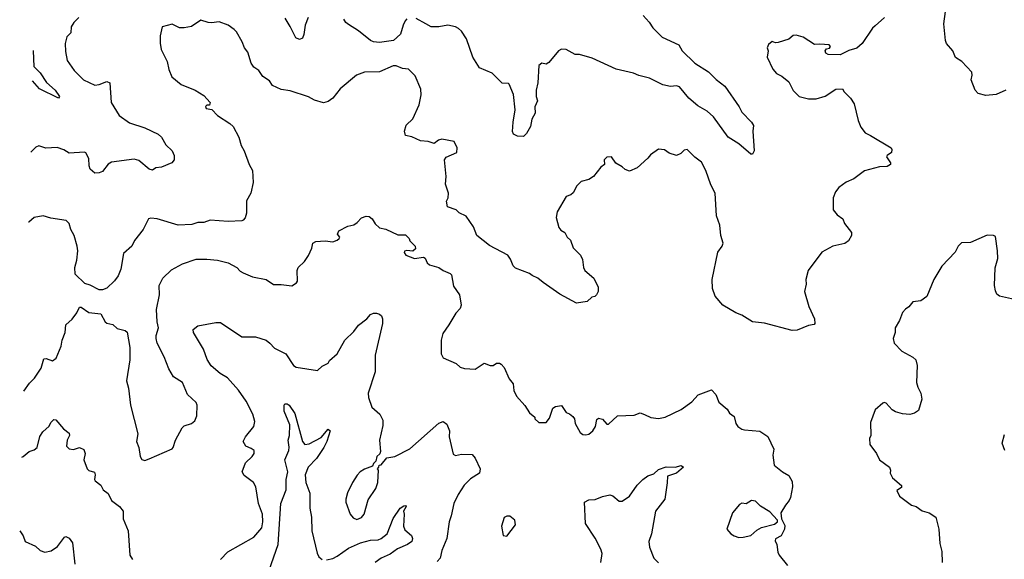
# Model space of a CAD drawing. Extents: x 1921360 to 2014538, y 768294 to 907744.
# Tile 154 of 256: x 1922999 to 1929498, y 850727 to 854292. Entities that reach past the tile are written whole.
import ezdxf

# ---------------------------------------------------------------- set-up
doc = ezdxf.new("R2010")
doc.units = 0

msp = doc.modelspace()

# ---------------------------------------------------------------- linework, layer by layer
at = {"layer": '0CON10XD'}
for points in [[(1927115, 854320), (1927154.5, 854274.5), (1927177, 854237), (1927240, 854175), (1927348.8, 854125), (1927372.5, 854085), (1927455, 854004), (1927545, 853947.5), (1927595, 853896.2), (1927653.1, 853853.1), (1927748, 853715), (1927765, 853680), (1927830, 853615), (1927842.3, 853592.3), (1927838.8, 853555), (1927846.2, 853425), (1927836.2, 853403.8), (1927825, 853402.5), (1927745, 853472.5), (1927675, 853514.4), (1927579.4, 853649.4), (1927536.5, 853686.5), (1927475, 853721.4), (1927415, 853773.6), (1927355, 853847.7), (1927335, 853854.6), (1927295, 853850.8), (1927245, 853862.2), (1927155, 853904.5), (1927085, 853923.1), (1927049.3, 853939.3), (1926935, 853965.4), (1926778, 854038), (1926695, 854062.5), (1926665, 854062), (1926605, 854095.5), (1926575, 854097.5), (1926555, 854085.6), (1926492.3, 854007.7), (1926475, 853996.7), (1926445, 854003.8), (1926425, 853988), (1926418.6, 853875), (1926407.1, 853825), (1926407.7, 853785), (1926417.1, 853755), (1926398.8, 853715), (1926402.5, 853675), (1926380.4, 853635), (1926370.7, 853585), (1926345, 853540), (1926325, 853520.9), (1926285, 853521.5), (1926258.1, 853535), (1926252.2, 853552.2), (1926255.4, 853615), (1926270, 853695), (1926257.9, 853797.9), (1926230, 853865), (1926225, 853870), (1926183, 853873), (1926118.3, 853938.3), (1926035, 853973.8), (1925989.6, 854045), (1925948.1, 854165), (1925914.2, 854215), (1925895, 854232.9), (1925875, 854244.2), (1925825, 854255.8), (1925765.5, 854244.5), (1925715, 854244.5), (1925679.2, 854265), (1925615, 854298.6)], [(1929507.5, 853825), (1929445, 853797.1), (1929375, 853790), (1929325, 853803.3), (1929305, 853826.7), (1929279.2, 853895), (1929285.5, 853925), (1929282.5, 853945), (1929217.5, 854015), (1929175, 854042.5), (1929158.8, 854085), (1929116.7, 854135), (1929110, 854155), (1929098, 854265), (1929110.6, 854345)], [(1928645, 854250), (1928627.5, 854235), (1928558.8, 854135), (1928525, 854103.8), (1928471.3, 854088.7), (1928415, 854058.8), (1928335, 854061.2), (1928320.3, 854070.3), (1928315, 854086.7), (1928325, 854098), (1928345, 854104), (1928350.8, 854115), (1928342.5, 854125), (1928279.2, 854130.8), (1928245, 854126.7), (1928170, 854175), (1928125, 854188.8), (1928105, 854186.7), (1928075, 854162.5), (1928005, 854140), (1927988.3, 854138.3), (1927965, 854147.5), (1927941.7, 854128.3), (1927932.5, 854105), (1927940, 854085), (1927933, 854043), (1927970, 853965), (1927995, 853936.2), (1928028.7, 853918.7), (1928075, 853880), (1928104.2, 853824.2), (1928144.3, 853784.3), (1928205, 853768.8), (1928255, 853769.2), (1928315, 853786.7), (1928385, 853832.5), (1928430, 853835), (1928440, 853815), (1928483, 853773), (1928507.5, 853735), (1928533.8, 853625), (1928551.7, 853581.7), (1928580, 853545), (1928615, 853526.2), (1928750, 853445), (1928756.2, 853435), (1928753.8, 853415), (1928723.8, 853395), (1928720.8, 853385), (1928746.7, 853345), (1928746.7, 853335), (1928725, 853321.2), (1928675, 853320), (1928575, 853292), (1928505, 853241.2), (1928455, 853218.8), (1928405, 853182.5), (1928382.5, 853155), (1928367.5, 853115), (1928368.8, 853035), (1928395, 853002.5), (1928432.5, 852975), (1928443.3, 852945), (1928490, 852885), (1928490, 852865), (1928468.6, 852831.4), (1928445, 852814), (1928365, 852796), (1928293.3, 852755), (1928203.3, 852635), (1928187.5, 852575), (1928190, 852545), (1928180, 852495), (1928207.7, 852397.7), (1928246, 852315), (1928247.5, 852285), (1928241.7, 852278.3), (1928205, 852272), (1928129.7, 852240.3), (1928098.3, 852238.3), (1927913.9, 852286.1), (1927835, 852296.2), (1927765, 852340), (1927725, 852356), (1927640, 852405), (1927589.2, 852465), (1927571.1, 852515), (1927570, 852575), (1927608, 852755), (1927636.2, 852795), (1927642, 852815), (1927625.8, 852865), (1927620.6, 852935), (1927597.1, 852995), (1927590, 853145), (1927560.5, 853200.5), (1927528.8, 853295), (1927499.5, 853349.5), (1927454.1, 853384.1), (1927405, 853433.3), (1927385, 853430), (1927362.3, 853407.7), (1927335, 853393.3), (1927285, 853410), (1927255, 853431.2), (1927215, 853436.7), (1927162.3, 853397.7), (1927144, 853376), (1927075, 853313.3), (1927025, 853291.2), (1926995, 853301.2), (1926975, 853320), (1926933.6, 853343.6), (1926906.1, 853386.1), (1926875, 853383.3), (1926857.5, 853365), (1926860, 853335), (1926835, 853317.5), (1926786.7, 853255), (1926755, 853236.7), (1926705, 853223.3), (1926676.4, 853193.6), (1926651.7, 853148.3), (1926636.1, 853133.9), (1926605, 853122.5), (1926547.7, 853022.3), (1926540.8, 852985), (1926557.8, 852917.8), (1926570.9, 852900.9), (1926597.5, 852885), (1926613.3, 852855), (1926635.7, 852835.7), (1926653.3, 852785), (1926700, 852735), (1926713.6, 852706.4), (1926720, 852655), (1926730, 852635), (1926788.8, 852585), (1926817.5, 852525), (1926817.5, 852495), (1926806.4, 852473.6), (1926795, 852462.5), (1926775, 852457.5), (1926745, 852430), (1926675, 852420), (1926565, 852479.2), (1926454.5, 852554.5), (1926418, 852585), (1926381.5, 852601.5), (1926365, 852615.6), (1926271.2, 852651.2), (1926255.9, 852665.9), (1926239.1, 852709.1), (1926221.2, 852735), (1926100.3, 852800.3), (1926016.7, 852865), (1925995, 852922.5), (1925945, 852993.3), (1925900, 853015), (1925880, 853035), (1925823.3, 853055), (1925817, 853093), (1925827.5, 853115), (1925830, 853145), (1925809.2, 853205), (1925814.2, 853255), (1925803.3, 853365), (1925815, 853382.5), (1925885, 853413.8), (1925885.7, 853445.7), (1925866.4, 853486.4), (1925785, 853501.9), (1925763.3, 853495), (1925735, 853473.3), (1925695, 853486.2), (1925645, 853492), (1925587, 853517), (1925545, 853527.5), (1925538.8, 853555), (1925550, 853595), (1925595, 853636.7), (1925635, 853730), (1925650, 853795), (1925647, 853833), (1925609.7, 853919.7), (1925565, 853963.8), (1925525, 853970), (1925485, 853987.7), (1925464.1, 853985.9), (1925375, 853948.1), (1925275, 853944.3), (1925222.5, 853925), (1925113.8, 853835), (1925065, 853774), (1925035, 853751.2), (1925005, 853741.2), (1924945, 853758.8), (1924905, 853782.5), (1924785, 853821.2), (1924725, 853831.2), (1924667, 853857), (1924647.7, 853887.7), (1924605, 853916.2), (1924576.7, 853955), (1924545, 853977.5), (1924526.7, 854005), (1924505, 854077.5), (1924483.3, 854105), (1924468.8, 854145), (1924430.7, 854210.7), (1924415, 854227.5), (1924376.1, 854256.1), (1924315, 854277.5), (1924265, 854270), (1924243.6, 854273.6), (1924195, 854287.5), (1924133.6, 854246.4), (1924085, 854236.7), (1924055, 854236.7), (1924005, 854262.5), (1923940, 854245), (1923926.7, 854185), (1923926.4, 854136.4), (1923933.8, 854095), (1923972.5, 854015), (1923983, 853963), (1924002.5, 853915), (1924065, 853862.5), (1924157, 853827), (1924215, 853790), (1924256.7, 853745), (1924252.5, 853727.5), (1924235, 853726.7), (1924225, 853717.5), (1924230, 853705), (1924268.3, 853698.3), (1924305, 853657.5), (1924386.1, 853606.1), (1924407.5, 853585), (1924446.7, 853515), (1924460.5, 853460.5), (1924481.2, 853425), (1924513.3, 853335), (1924535.7, 853295.7), (1924541.2, 853215), (1924524.2, 853145), (1924496.2, 853095), (1924496.4, 853013.6), (1924487, 852983), (1924475, 852967.5), (1924465, 852962.5), (1924375, 852958), (1924256.4, 852966.4), (1924215, 852952), (1924175, 852951.2), (1924135, 852938), (1924045, 852934), (1923906.4, 852976.4), (1923865, 852980.8), (1923850, 852975), (1923813.6, 852906.4), (1923756.8, 852833.2), (1923740, 852795), (1923685, 852747.5), (1923666.7, 852643.3), (1923650, 852600), (1923625, 852566.2), (1923575, 852517.5), (1923545, 852506.7), (1923525, 852507.5), (1923465, 852538.8), (1923429.3, 852549.3), (1923365, 852610), (1923363.6, 852653.6), (1923377.3, 852702.7), (1923382.5, 852765), (1923378.1, 852795), (1923358.6, 852865), (1923336, 852905), (1923326, 852945), (1923305.7, 852965.7), (1923205, 852981.2), (1923155, 852995.8), (1923095, 852985.7), (1923060, 852955), (1923058.6, 852953.1)], [(1923390, 854305), (1923356.5, 854273.5), (1923340, 854245), (1923336.7, 854205), (1923311.4, 854178.6), (1923300, 854135), (1923301.2, 854081.2), (1923311.9, 854021.9), (1923358.6, 853955), (1923420.8, 853895), (1923495, 853860), (1923525, 853862.7), (1923575, 853882.5), (1923593.8, 853875), (1923603.1, 853745), (1923655, 853659.2), (1923725, 853609.4), (1923826.4, 853576.4), (1923914, 853535), (1923936, 853515), (1923963.8, 853465), (1924006.2, 853425), (1924018.8, 853395), (1924020, 853365), (1924004.1, 853345.9), (1923935, 853318), (1923897.9, 853312.1), (1923875, 853298), (1923855, 853304.2), (1923785, 853361.9), (1923755, 853370), (1923605, 853351.4), (1923582.8, 853337.2), (1923545, 853289.4), (1923525, 853279.6), (1923495, 853278), (1923464.8, 853304.8), (1923457.1, 853325), (1923455.5, 853375), (1923435, 853412.5), (1923426.4, 853416.4), (1923325, 853410), (1923291.7, 853431.7), (1923246.6, 853446.6), (1923171.7, 853441.7), (1923125, 853457.7), (1923105, 853449.5), (1923071.9, 853415.8)], [(1924903.3, 854305), (1924882.9, 854255), (1924875.5, 854194.5), (1924865, 854168.8), (1924845, 854160), (1924822, 854172), (1924785, 854246), (1924751.5, 854301.5)], [(1925555, 854297.5), (1925544.3, 854285), (1925529.2, 854255), (1925512.9, 854195), (1925466.7, 854155), (1925375, 854141.5), (1925335.3, 854145.3), (1925314, 854154), (1925235, 854218.6), (1925168.7, 854258.7), (1925152.2, 854272.2), (1925139.2, 854295)], [(1928708, 854305), (1928645, 854250)], [(1923089.1, 854088), (1923089, 854085), (1923093, 853983), (1923135, 853940), (1923177.1, 853877.1), (1923233.8, 853825), (1923261.2, 853785), (1923255, 853772), (1923131.2, 853835), (1923083.9, 853886.9)], [(1923026.2, 851836.8), (1923065, 851890.8), (1923097.3, 851922.7), (1923141.1, 851988.9), (1923158.1, 852051.9), (1923175, 852054.3), (1923215, 852037.5), (1923241.2, 852055), (1923273.3, 852135), (1923278.8, 852175), (1923298.8, 852225), (1923303.8, 852275), (1923345, 852312.5), (1923376.7, 852355), (1923395, 852392.5), (1923405, 852392.5), (1923455, 852357.5), (1923535, 852347.5), (1923562.5, 852295), (1923575, 852286.7), (1923615, 852278.8), (1923642.3, 852252.3), (1923695, 852237.5), (1923708.3, 852228.3), (1923726.7, 852125), (1923726.2, 852045), (1923703.8, 851905), (1923718.3, 851858.3), (1923731.2, 851745), (1923778.8, 851555), (1923770, 851505), (1923786.2, 851465), (1923793.8, 851405), (1923806.4, 851386.4), (1923825, 851380), (1923855, 851390), (1924005, 851457.5), (1924012.5, 851465), (1924028, 851515), (1924071.2, 851595), (1924085, 851608), (1924132.5, 851625), (1924155, 851641.2), (1924168, 851675), (1924170, 851745), (1924163.6, 851763.6), (1924106.7, 851815), (1924073.3, 851895), (1924015, 851932.5), (1923984, 851985), (1923953.9, 852063.9), (1923907.5, 852155), (1923900, 852185), (1923900, 852205), (1923916.2, 852255), (1923906.1, 852296.1), (1923902.3, 852377.7), (1923921.9, 852475), (1923920.5, 852535), (1923945, 852584.2), (1924001.1, 852638.9), (1924075, 852679.2), (1924165, 852710), (1924235, 852710), (1924305, 852703.8), (1924375, 852686.2), (1924433.3, 852655), (1924455, 852630), (1924475, 852618.8), (1924535, 852592), (1924625, 852576.2), (1924675, 852543.3), (1924725, 852543.3), (1924795, 852532.5), (1924827, 852553), (1924832.5, 852565), (1924831.2, 852635), (1924836.2, 852655), (1924878.8, 852695), (1924905.5, 852734.5), (1924928.3, 852781.7), (1924934, 852816), (1924954.3, 852825.7), (1925015, 852831.2), (1925065, 852824.7), (1925094, 852835), (1925108, 852845), (1925111.2, 852855), (1925096.7, 852875), (1925105, 852896.7), (1925165, 852926.7), (1925205, 852936.7), (1925227.7, 852952.3), (1925255, 852983.3), (1925285, 852993.3), (1925305, 852992.5), (1925326.1, 852976.1), (1925345, 852942.5), (1925375, 852917.5), (1925415, 852907.5), (1925495, 852870), (1925545, 852870), (1925570, 852845), (1925575, 852830), (1925610, 852795), (1925611.7, 852778.3), (1925595, 852763.3), (1925555, 852767.1), (1925538, 852762), (1925536.2, 852753.8), (1925547.5, 852735), (1925605, 852713.1), (1925665, 852721.9), (1925675, 852716), (1925689.1, 852685), (1925703, 852673), (1925765, 852655.4), (1925795, 852634.2), (1925840, 852615), (1925848.8, 852605), (1925862.3, 852532.3), (1925902.5, 852475), (1925912.5, 852405), (1925906.1, 852383.9), (1925877, 852353), (1925832.5, 852275), (1925792.3, 852217.7), (1925780, 852175), (1925780, 852085), (1925795, 852056.7), (1925880.7, 852020.7), (1925906.4, 851996.4), (1925935, 851986.7), (1926005, 851983.8), (1926065, 852022.5), (1926105, 852006.7), (1926125, 852007.5), (1926147, 852023), (1926165, 852023.3), (1926177.5, 852015), (1926196.2, 851995), (1926229.3, 851919.3), (1926257, 851887), (1926261.7, 851841.7), (1926277.5, 851805), (1926333, 851743), (1926363.6, 851693.6), (1926400, 851665), (1926400, 851655), (1926425, 851630), (1926475, 851630), (1926495, 851660), (1926517.5, 851725), (1926535, 851736.7), (1926575, 851742.5), (1926605, 851697.5), (1926628.3, 851688.3), (1926650.5, 851670.5), (1926660, 851655), (1926666, 851625), (1926697.5, 851565), (1926715, 851551.2), (1926735, 851550), (1926755, 851552.9), (1926782.9, 851575), (1926798.6, 851605), (1926808.8, 851651.2), (1926820.5, 851659.5), (1926845, 851652.5), (1926875, 851620), (1926885, 851620), (1926945, 851675.7), (1927055, 851680), (1927095, 851694.2), (1927123.3, 851683.3), (1927165, 851664.2), (1927215, 851656.7), (1927260, 851665), (1927365, 851716.2), (1927435, 851766.2), (1927477.7, 851812.3), (1927565, 851845.5), (1927593.1, 851815), (1927613.3, 851765), (1927667.8, 851717.8), (1927685, 851691.2), (1927715, 851670.8), (1927725.7, 851625), (1927740, 851605), (1927765, 851587.1), (1927782.6, 851582.6), (1927885, 851573.3), (1927937.3, 851537.3), (1927975.7, 851455), (1927970.6, 851415), (1927979.4, 851349.4), (1928034.6, 851304.6), (1928075, 851281.2), (1928098.3, 851241.7), (1928098.8, 851205), (1928086.2, 851135), (1928078.8, 851115), (1928052.5, 851085), (1928022.5, 851035), (1928027.5, 850995), (1928049.3, 850949.3), (1928047.5, 850925), (1928025, 850882.5), (1927987, 850863), (1927985, 850850), (1927995.8, 850825.8), (1928002.5, 850775), (1928010.8, 850755), (1928067.5, 850685)], [(1929565, 852443.8), (1929465, 852464.3), (1929449.1, 852479.1), (1929440, 852500), (1929432.9, 852535), (1929438.3, 852651.7), (1929454, 852715), (1929453.8, 852765), (1929439.3, 852859.3), (1929426.2, 852866.2), (1929385, 852868.8), (1929275, 852820), (1929215, 852816.7), (1929192.5, 852795), (1929172.5, 852755), (1929085, 852662.5), (1929033.3, 852575), (1928986.4, 852463.6), (1928946.4, 852433.6), (1928895, 852427.5), (1928867.5, 852395), (1928845, 852380), (1928825, 852357.5), (1928806.7, 852305), (1928777.5, 852255), (1928776.7, 852225), (1928763.8, 852185), (1928770, 852155), (1928821.7, 852101.7), (1928895, 852062.5), (1928913.8, 852043.8), (1928923.6, 852006.4), (1928918.8, 851895), (1928926.7, 851865), (1928947.5, 851825), (1928953.8, 851785), (1928930.5, 851709.5), (1928905, 851691.2), (1928875, 851683.8), (1928825, 851688), (1928780.5, 851700.5), (1928757.5, 851715), (1928718.3, 851758.3), (1928705, 851762.5), (1928695, 851757.5), (1928646.2, 851713.8), (1928615, 851630), (1928616.7, 851545), (1928607.5, 851525), (1928610, 851485), (1928653.3, 851425), (1928674, 851384), (1928740, 851335), (1928746.7, 851315), (1928743.3, 851295), (1928760, 851265), (1928820, 851215), (1928818.3, 851201.7), (1928788.3, 851181.7), (1928806.7, 851145), (1928884.8, 851084.8), (1928915.8, 851075.8), (1928955, 851048.2), (1929000.8, 851035), (1929045.3, 851005), (1929065.2, 850925), (1929072.4, 850832.4), (1929085, 850777.5), (1929088.6, 850705)], [(1924325, 850726.7), (1924374.2, 850775.8), (1924545, 850874), (1924596.9, 850935), (1924603.1, 850975), (1924601.4, 851025), (1924574.4, 851095), (1924558, 851205), (1924542, 851235), (1924480.3, 851280.3), (1924468.8, 851305), (1924490, 851365), (1924533.8, 851405), (1924546.7, 851425), (1924546.2, 851445), (1924528.1, 851458.1), (1924491.2, 851475), (1924474.2, 851505), (1924489.2, 851535), (1924545.8, 851605), (1924552.3, 851637.7), (1924538.9, 851685), (1924495, 851772.5), (1924444, 851844), (1924371.1, 851925), (1924323.3, 851953.3), (1924263.3, 852005), (1924236.2, 852046.2), (1924213.3, 852115), (1924147.5, 852225), (1924144, 852245), (1924175, 852268.7), (1924295, 852292.3), (1924325, 852290.6), (1924465, 852197.5), (1924555, 852197.5), (1924625, 852174.3), (1924651.2, 852155), (1924681.2, 852121.2), (1924756.2, 852085), (1924806.8, 852006.8), (1924825, 851996), (1924965, 851973.3), (1924996.4, 852003.6), (1925035, 852023.3), (1925045, 852040), (1925094, 852085), (1925145, 852173.8), (1925205, 852230.8), (1925235, 852272.5), (1925290, 852315), (1925315, 852343.8), (1925335, 852353.3), (1925355, 852353.3), (1925375, 852346.7), (1925386.7, 852335), (1925393.8, 852315), (1925394, 852285), (1925345.6, 852075), (1925344.4, 851965), (1925299.2, 851825), (1925300.8, 851795), (1925323, 851733), (1925376.2, 851685), (1925395.5, 851645.5), (1925395, 851610), (1925373.9, 851513.9), (1925380.7, 851439.3), (1925376.1, 851423.9), (1925357.5, 851405), (1925350, 851375), (1925335, 851360), (1925328.3, 851341.7), (1925275, 851323.3), (1925246.7, 851305), (1925227.3, 851282.7), (1925196, 851235), (1925163.8, 851165), (1925151.2, 851125), (1925151.2, 851105), (1925180, 851025), (1925200.5, 851000.5), (1925225, 850988.8), (1925255, 851002), (1925273.3, 851025), (1925299.3, 851120.7), (1925350, 851195), (1925363.3, 851235), (1925367.5, 851315), (1925360, 851325), (1925370, 851335), (1925371.7, 851348.3), (1925385, 851350), (1925423, 851397), (1925475, 851406), (1925574.4, 851455.6), (1925765, 851626), (1925795, 851638), (1925818.9, 851618.9), (1925835.8, 851575), (1925834, 851535), (1925861.2, 851421.2), (1925875, 851413.3), (1925915, 851421.2), (1925985, 851418.8), (1926006, 851395), (1926037.5, 851325), (1926033, 851297), (1925975, 851259.2), (1925933.1, 851216.9), (1925894, 851155), (1925863.7, 851096.3), (1925848, 851015), (1925833.8, 850975), (1925818, 850865), (1925785.8, 850785), (1925773.8, 850735), (1925755, 850713.3)], [(1924645.3, 850654.7), (1924704.7, 850825), (1924723.4, 851096.6), (1924758.5, 851185), (1924757.6, 851255), (1924768.7, 851305), (1924748.5, 851385), (1924775.5, 851445.5), (1924778.6, 851468.6), (1924771.1, 851515), (1924780, 851545), (1924781.5, 851615), (1924743.8, 851705), (1924744.1, 851745.9), (1924750, 851755), (1924765, 851754), (1924777.5, 851745), (1924815, 851690), (1924865.4, 851505.4), (1924881.2, 851485), (1924910.7, 851489.3), (1924989.1, 851530.9), (1925035, 851586.2), (1925048, 851575), (1925027.5, 851505), (1925007.1, 851465), (1924957.6, 851392.4), (1924904.1, 851335.9), (1924882.5, 851285), (1924888.9, 851235), (1924914.2, 851164.2), (1924914.6, 851065), (1924925.8, 851005), (1924927.8, 850915), (1924962, 850768), (1924973.2, 850743.2), (1924995.9, 850725.9)], [(1923013.6, 851401.7), (1923022.5, 851405), (1923061.7, 851438.3), (1923095, 851450), (1923114.1, 851465.9), (1923132.4, 851537.6), (1923152.1, 851567.9), (1923193, 851607), (1923205, 851630), (1923225, 851650), (1923238.3, 851648.3), (1923288.3, 851588.3), (1923325, 851560), (1923327.5, 851545), (1923313.6, 851513.6), (1923308.8, 851475), (1923325, 851456.7), (1923355, 851452.5), (1923395, 851466.2), (1923421.7, 851451.7), (1923431.2, 851425), (1923423.8, 851385), (1923444.5, 851324.5), (1923455, 851313.8), (1923493, 851303), (1923497.5, 851285), (1923492.5, 851255), (1923497.5, 851245), (1923535, 851217.5), (1923550, 851185), (1923582.3, 851162.3), (1923605.8, 851115), (1923657.5, 851075), (1923682.5, 851045), (1923683.3, 850995), (1923715.7, 850915.7), (1923726.7, 850755), (1923745, 850726.7)], [(1929501.2, 851445), (1929483.6, 851493.6), (1929498.9, 851551.1)], [(1926835.6, 850705), (1926844, 850765), (1926835, 850793.3), (1926796.9, 850866.9), (1926733, 850963), (1926728, 851105), (1926755, 851120), (1926797.9, 851122.1), (1926845, 851142), (1926895, 851153.8), (1926915, 851146.2), (1926955, 851111.2), (1926975, 851111.2), (1927024, 851145), (1927075, 851216), (1927111.2, 851255), (1927145, 851277.5), (1927185, 851292.5), (1927215, 851320.6), (1927265, 851338.1), (1927325, 851335.6), (1927365.8, 851345.8), (1927380, 851335), (1927334.2, 851295), (1927275, 851276.7), (1927271.9, 851231.9), (1927257.1, 851125), (1927195.8, 851044.2), (1927168.8, 850895), (1927150.8, 850845), (1927155, 850806.2), (1927185.3, 850735.3), (1927214.6, 850704.6)], [(1925025, 850724.2), (1925065, 850732.9), (1925095, 850746.9), (1925168.8, 850801.2), (1925248, 850835), (1925315, 850853.3), (1925365, 850855.6), (1925385, 850864.4), (1925425, 850895.8), (1925465, 850995.8), (1925511.2, 851065), (1925535, 851081.2), (1925545, 851082.5), (1925550, 851075), (1925533.3, 851045), (1925537.5, 851025), (1925532.9, 850945), (1925542.1, 850922.1), (1925585.8, 850885), (1925591.9, 850865), (1925588.1, 850845), (1925558.6, 850825), (1925493.9, 850796.1), (1925445, 850761.3), (1925385, 850734.7), (1925345.2, 850704.8)], [(1927745, 850870), (1927775, 850873.3), (1927825, 850883.8), (1927865, 850920), (1927895, 850936), (1927981.7, 850958.3), (1928000, 850975), (1928000, 850985), (1927951.2, 851041.2), (1927887.7, 851077.7), (1927855, 851111.2), (1927830, 851115), (1927795, 851093.8), (1927765, 851098.8), (1927750.3, 851089.7), (1927703.3, 851035), (1927666.4, 850926.4), (1927692.5, 850895), (1927715, 850881.2), (1927745, 850870)], [(1926215, 850880), (1926272.5, 850955), (1926266.7, 850985), (1926235, 851012.5), (1926215, 851012.5), (1926197, 851003), (1926180, 850945), (1926190, 850885), (1926215, 850880)], [(1922999.4, 850915.1), (1923022.7, 850882.7), (1923036, 850845), (1923103.4, 850813.4), (1923135.5, 850785.5), (1923165, 850773.1), (1923206.3, 850783.7), (1923248, 850812), (1923295, 850872.5), (1923305, 850877.5), (1923325, 850866.7), (1923348.8, 850835), (1923364.2, 850694.2)]]:
    msp.add_lwpolyline(points, dxfattribs=at)

doc.saveas('drawing.dxf')
